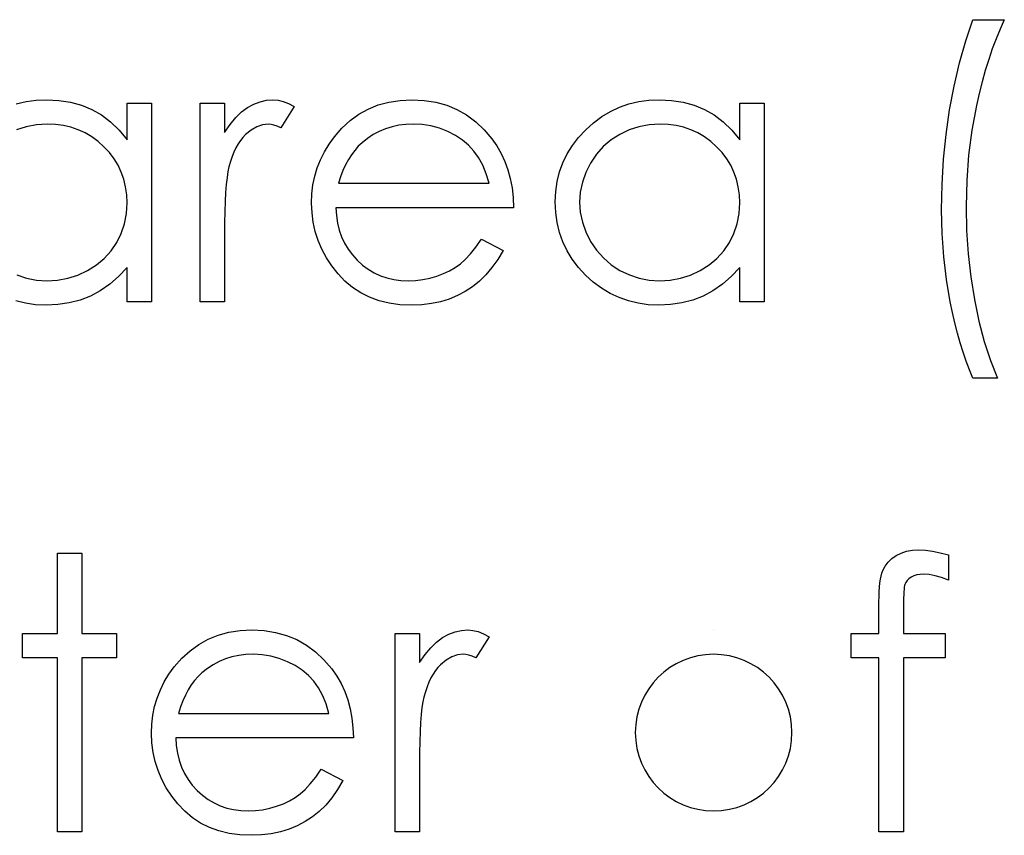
# Model space of a CAD drawing. Header units: inches. Extents: x 7.3 to 43.3, y -43.5 to -20.4.
# Tile 66 of 136: x 35.847 to 36.347, y -40.506 to -40.092. Entities that reach past the tile are written whole.
import ezdxf

# ---------------------------------------------------------------- set-up
doc = ezdxf.new("R2010")
doc.units = ezdxf.units.IN
doc.header["$LTSCALE"] = 0.5
doc.header["$MEASUREMENT"] = 0

msp = doc.modelspace()

# ---------------------------------------------------------------- linework, layer by layer
at = {"color": 7, "linetype": 'Continuous'}
for p, q in [((36.32739436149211, -40.10298225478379), (36.33103798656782, -40.09221699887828)), ((36.33103727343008, -40.09221699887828), (36.34693744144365, -40.09221699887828)), ((36.34693744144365, -40.09221699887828), (36.34478439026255, -40.09696475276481)), ((36.34693744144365, -40.09221699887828), (36.34693744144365, -40.09221699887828)), ((36.34478439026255, -40.09696475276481), (36.34274175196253, -40.10193333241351)), ((36.32419238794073, -40.11418916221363), (36.32739436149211, -40.10298225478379)), ((36.34274175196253, -40.10193333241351), (36.3408095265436, -40.10706753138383)), ((36.3408095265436, -40.10706753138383), (36.33901531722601, -40.11239495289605)), ((36.32145966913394, -40.12586532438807), (36.32419238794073, -40.11418916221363)), ((36.33901531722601, -40.11239495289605), (36.33727631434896, -40.11794320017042)), ((36.33727631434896, -40.11794320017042), (36.33567532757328, -40.1236846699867)), ((36.33567532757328, -40.1236846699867), (36.33418475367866, -40.12959175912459)), ((36.31919620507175, -40.13798313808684), (36.32145966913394, -40.12586532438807)), ((36.33418475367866, -40.12959175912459), (36.33280459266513, -40.13571967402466)), ((35.84552494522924, -40.13497438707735), (35.85049352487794, -40.13378744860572)), ((35.85049352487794, -40.13378744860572), (35.85565532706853, -40.13309736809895)), ((35.85565532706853, -40.13309736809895), (35.86101035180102, -40.13284893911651)), ((35.86101035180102, -40.13284893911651), (35.86101035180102, -40.13284893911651)), ((35.86101035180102, -40.13284893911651), (35.86716586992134, -40.13315257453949)), ((35.86716586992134, -40.13315257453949), (35.8730177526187, -40.13406348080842)), ((35.8730177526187, -40.13406348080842), (35.87856599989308, -40.13560926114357)), ((35.90175270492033, -40.15324771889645), (35.90175270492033, -40.13461554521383)), ((35.90175270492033, -40.13461554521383), (35.90175270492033, -40.13461554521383)), ((35.90175270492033, -40.13461554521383), (35.91411894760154, -40.13461554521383)), ((35.91411803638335, -40.13461554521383), (35.91411894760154, -40.23531209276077)), ((35.9388504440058, -40.13461554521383), (35.95121767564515, -40.13461554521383)), ((35.93885143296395, -40.23531209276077), (35.93885143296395, -40.13461554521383)), ((35.95121767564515, -40.13461554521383), (35.95121767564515, -40.13461554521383)), ((35.95121767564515, -40.13461554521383), (35.95121767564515, -40.14943847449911)), ((35.96604060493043, -40.13505719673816), (35.96924257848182, -40.13381505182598)), ((35.96924257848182, -40.13381505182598), (35.97247215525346, -40.13309736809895)), ((35.97247215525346, -40.13309736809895), (35.97578454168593, -40.13284893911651)), ((35.97578454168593, -40.13284893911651), (35.97578454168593, -40.13284893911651)), ((35.97578454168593, -40.13284893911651), (35.97835164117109, -40.13306976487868)), ((35.97835164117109, -40.13306976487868), (35.98100155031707, -40.13370463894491)), ((35.98100155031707, -40.13370463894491), (35.98373426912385, -40.13478116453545)), ((35.98373426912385, -40.13478116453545), (35.98654979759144, -40.13629934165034)), ((36.02925197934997, -40.13549884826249), (36.03463460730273, -40.13400827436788)), ((36.03463460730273, -40.13400827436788), (36.04032087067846, -40.13315257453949)), ((36.04032087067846, -40.13315257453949), (36.04633837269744, -40.13284893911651)), ((36.04633837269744, -40.13284893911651), (36.04633837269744, -40.13284893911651)), ((36.04633837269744, -40.13284893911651), (36.05252149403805, -40.13315257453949)), ((36.05252149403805, -40.13315257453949), (36.05840097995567, -40.1340910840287)), ((36.05840097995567, -40.1340910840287), (36.06394922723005, -40.13563686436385)), ((36.15644761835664, -40.13497438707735), (36.16141619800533, -40.13378744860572)), ((36.16141619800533, -40.13378744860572), (36.16657800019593, -40.13309736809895)), ((36.16657800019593, -40.13309736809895), (36.17193302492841, -40.13284893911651)), ((36.17193302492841, -40.13284893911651), (36.17193302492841, -40.13284893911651)), ((36.17193302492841, -40.13284893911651), (36.17808854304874, -40.13315257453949)), ((36.17808854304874, -40.13315257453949), (36.18394042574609, -40.13406348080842)), ((36.18394042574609, -40.13406348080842), (36.18948867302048, -40.13560926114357)), ((36.21267537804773, -40.15324771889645), (36.21267537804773, -40.13461554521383)), ((36.21267537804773, -40.13461554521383), (36.21267537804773, -40.13461554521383)), ((36.21267537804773, -40.13461554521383), (36.22504162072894, -40.13461554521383)), ((36.22504073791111, -40.13461554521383), (36.22504162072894, -40.23531209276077)), ((35.87856599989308, -40.13560926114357), (35.88381061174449, -40.13773470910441)), ((35.88381061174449, -40.13773470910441), (35.88875158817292, -40.14052263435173)), ((35.95693154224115, -40.14187519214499), (35.9598850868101, -40.13903206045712)), ((35.9598850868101, -40.13903206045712), (35.96292144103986, -40.13676859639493)), ((35.96292144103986, -40.13676859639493), (35.96604060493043, -40.13505719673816)), ((35.98654979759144, -40.13629934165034), (35.9797594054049, -40.1470093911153)), ((35.98654979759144, -40.13629934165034), (35.98654979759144, -40.13629934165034)), ((36.01939762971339, -40.14019139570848), (36.0241729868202, -40.13754148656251)), ((36.0241729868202, -40.13754148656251), (36.02925197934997, -40.13549884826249)), ((36.06394922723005, -40.13563686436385), (36.06916623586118, -40.13778991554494)), ((36.06916623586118, -40.13778991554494), (36.07407960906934, -40.14057784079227)), ((36.14272881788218, -40.14140593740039), (36.14709012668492, -40.13878363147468)), ((36.14709012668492, -40.13878363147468), (36.15167226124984, -40.13665818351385)), ((36.15167226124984, -40.13665818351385), (36.15644761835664, -40.13497438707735)), ((36.18948867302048, -40.13560926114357), (36.19473328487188, -40.13773470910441)), ((36.19473328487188, -40.13773470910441), (36.19967426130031, -40.14052263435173)), ((36.31742959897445, -40.15043219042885), (36.31919620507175, -40.13798313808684)), ((36.33280459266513, -40.13571967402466), (36.33048592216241, -40.14825153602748)), ((35.88875158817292, -40.14052263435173), (35.89341653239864, -40.14405584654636)), ((35.89341653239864, -40.14405584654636), (35.89772263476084, -40.14827913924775)), ((35.95403320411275, -40.14535319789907), (35.95693154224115, -40.14187519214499)), ((36.01081302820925, -40.14723021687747), (36.01495351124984, -40.14339336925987)), ((36.01495351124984, -40.14339336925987), (36.01939762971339, -40.14019139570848)), ((36.07407960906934, -40.14057784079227), (36.07866174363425, -40.14400064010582)), ((36.07866174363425, -40.14400064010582), (36.08294024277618, -40.14803071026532)), ((36.13455826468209, -40.14805831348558), (36.13853312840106, -40.14449749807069)), ((36.13853312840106, -40.14449749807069), (36.14272881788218, -40.14140593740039)), ((36.19967426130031, -40.14052263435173), (36.20433920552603, -40.14405584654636)), ((36.20433920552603, -40.14405584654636), (36.20864530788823, -40.14827913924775)), ((35.85057633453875, -40.14651253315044), (35.84560775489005, -40.1481411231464)), ((35.85576573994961, -40.14554642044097), (35.85057633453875, -40.14651253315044)), ((35.86117550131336, -40.14521518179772), (35.85576573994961, -40.14554642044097)), ((35.86537166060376, -40.14538080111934), (35.86117597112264, -40.14521518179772)), ((35.86940173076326, -40.14593286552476), (35.86537166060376, -40.14538080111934)), ((35.87326618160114, -40.14681616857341), (35.86940173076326, -40.14593286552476)), ((35.87696501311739, -40.14808591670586), (35.87326618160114, -40.14681616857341)), ((35.88047062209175, -40.14968690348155), (35.87696501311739, -40.14808591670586)), ((35.88383821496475, -40.15164673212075), (35.88047062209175, -40.14968690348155)), ((35.89772263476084, -40.14827913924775), (35.90175270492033, -40.15324771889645)), ((35.95121767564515, -40.14943847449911), (35.95403320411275, -40.14535319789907)), ((35.95121767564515, -40.14943847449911), (35.95121767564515, -40.14943847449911)), ((35.96471565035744, -40.14819632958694), (35.96190012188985, -40.15051500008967)), ((35.96755878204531, -40.1465401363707), (35.96471565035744, -40.14819632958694)), ((35.97048472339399, -40.14554642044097), (35.96755878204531, -40.1465401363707)), ((35.97343826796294, -40.14521518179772), (35.97048472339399, -40.14554642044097)), ((35.97479082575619, -40.1453255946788), (35.97343826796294, -40.14521518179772)), ((35.97343826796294, -40.14521518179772), (35.97343826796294, -40.14521518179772)), ((35.97630900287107, -40.14565683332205), (35.97479082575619, -40.1453255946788)), ((35.9779651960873, -40.14623650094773), (35.97630900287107, -40.14565683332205)), ((35.9797594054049, -40.1470093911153), (35.9779651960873, -40.14623650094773)), ((35.9797594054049, -40.1470093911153), (35.9797594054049, -40.1470093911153)), ((36.00697618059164, -40.15161912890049), (36.01081302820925, -40.14723021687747)), ((36.02974883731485, -40.14891401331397), (36.02671248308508, -40.15051500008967)), ((36.03295081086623, -40.14756145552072), (36.02974883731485, -40.14891401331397)), ((36.03623559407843, -40.1465401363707), (36.03295081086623, -40.14756145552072)), ((36.03968599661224, -40.1457948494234), (36.03623559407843, -40.1465401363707)), ((36.04327441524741, -40.14535319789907), (36.03968599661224, -40.1457948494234)), ((36.04697324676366, -40.14521518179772), (36.04327441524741, -40.14535319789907)), ((36.05150017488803, -40.14543600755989), (36.04697324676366, -40.14521518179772)), ((36.04697324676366, -40.14521518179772), (36.04697324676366, -40.14521518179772)), ((36.05591669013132, -40.14615369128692), (36.05150017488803, -40.14543600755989)), ((36.06025039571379, -40.14731302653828), (36.05591669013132, -40.14615369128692)), ((36.06444608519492, -40.14896921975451), (36.06025039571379, -40.14731302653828)), ((36.06839334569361, -40.15098425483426), (36.06444608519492, -40.14896921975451)), ((36.08294024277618, -40.14803071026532), (36.08688750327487, -40.15266805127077)), ((36.13091463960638, -40.15195036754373), (36.13455826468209, -40.14805831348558)), ((36.15653042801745, -40.1481411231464), (36.15175507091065, -40.15040458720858)), ((36.16149900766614, -40.14651253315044), (36.15653042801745, -40.1481411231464)), ((36.16668841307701, -40.14554642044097), (36.16149900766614, -40.14651253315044)), ((36.17209820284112, -40.14521518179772), (36.16668841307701, -40.14554642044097)), ((36.17629433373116, -40.14538080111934), (36.17209864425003, -40.14521518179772)), ((36.18032440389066, -40.14593286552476), (36.17629433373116, -40.14538080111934)), ((36.18418885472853, -40.14681616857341), (36.18032440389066, -40.14593286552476)), ((36.18788768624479, -40.14808591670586), (36.18418885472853, -40.14681616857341)), ((36.19139329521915, -40.14968690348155), (36.18788768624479, -40.14808591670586)), ((36.19476088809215, -40.15164673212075), (36.19139329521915, -40.14968690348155)), ((36.20864530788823, -40.14827913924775), (36.21267537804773, -40.15324771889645)), ((36.33048592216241, -40.14825153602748), (36.32882972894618, -40.16094901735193)), ((35.88701258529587, -40.15399300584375), (35.88383821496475, -40.15164673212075)), ((35.89002133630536, -40.15667051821), (35.88701258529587, -40.15399300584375)), ((35.90175270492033, -40.15324771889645), (35.90175270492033, -40.15324771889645)), ((35.95927781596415, -40.15352375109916), (35.95811848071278, -40.15529035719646)), ((35.96054756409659, -40.15192276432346), (35.95927781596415, -40.15352375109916)), ((35.96190012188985, -40.15051500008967), (35.96054756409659, -40.15192276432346)), ((36.00427106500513, -40.15537316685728), (36.00697618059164, -40.15161912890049)), ((36.00697618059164, -40.15161912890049), (36.00697618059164, -40.15161912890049)), ((36.02102621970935, -40.15465548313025), (36.01909399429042, -40.1564772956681)), ((36.02381414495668, -40.1524472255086), (36.02102621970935, -40.15465548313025)), ((36.02102621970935, -40.15465548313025), (36.02102621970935, -40.15465548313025)), ((36.02671248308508, -40.15051500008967), (36.02381414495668, -40.1524472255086)), ((36.07192655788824, -40.15330292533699), (36.06839334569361, -40.15098425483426)), ((36.07507332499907, -40.15592523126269), (36.07192655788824, -40.15330292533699)), ((36.08688750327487, -40.15266805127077), (36.08688750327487, -40.15266805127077)), ((36.08688750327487, -40.15266805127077), (36.08942699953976, -40.15628407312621)), ((36.12776787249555, -40.15606324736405), (36.13091463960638, -40.15195036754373)), ((36.14733855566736, -40.15324771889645), (36.14339129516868, -40.15664291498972)), ((36.15175507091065, -40.15040458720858), (36.14733855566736, -40.15324771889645)), ((36.19793525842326, -40.15399300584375), (36.19476088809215, -40.15164673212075)), ((36.20094400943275, -40.15667051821), (36.19793525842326, -40.15399300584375)), ((36.21267537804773, -40.15324771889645), (36.21267537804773, -40.15324771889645)), ((36.31615985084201, -40.16301925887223), (36.31742959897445, -40.15043219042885)), ((35.89278165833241, -40.15962406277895), (35.89002133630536, -40.15667051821)), ((35.89515553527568, -40.16274322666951), (35.89278165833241, -40.15962406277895)), ((35.95599303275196, -40.15940323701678), (35.95505452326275, -40.16172190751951)), ((35.95701435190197, -40.15725018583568), (35.95599303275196, -40.15940323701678)), ((35.95811848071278, -40.15529035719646), (35.95701435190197, -40.15725018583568)), ((35.99990975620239, -40.16326768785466), (36.00189718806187, -40.15926522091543)), ((36.00189718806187, -40.15926522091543), (36.00427106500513, -40.15537316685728)), ((36.01729978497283, -40.15851993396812), (36.01561598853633, -40.16075579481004)), ((36.01909399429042, -40.1564772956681), (36.01729978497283, -40.15851993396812)), ((36.07777844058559, -40.15885117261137), (36.07507332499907, -40.15592523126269)), ((36.08015231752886, -40.16216355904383), (36.07777844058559, -40.15885117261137)), ((36.08942699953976, -40.15628407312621), (36.09160765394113, -40.16009331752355)), ((36.12511796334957, -40.16034174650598), (36.12776787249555, -40.15606324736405)), ((36.14339129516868, -40.15664291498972), (36.13991328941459, -40.16053496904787)), ((36.20370433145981, -40.15962406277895), (36.20094400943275, -40.15667051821)), ((36.20607820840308, -40.16274322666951), (36.20370433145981, -40.15962406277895)), ((35.89717057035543, -40.16605561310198), (35.89515553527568, -40.16274322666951)), ((35.95419882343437, -40.16423380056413), (35.95342593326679, -40.16691131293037)), ((35.95505452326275, -40.16172190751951), (35.95419882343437, -40.16423380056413)), ((35.99828116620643, -40.16740817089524), (35.99990975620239, -40.16326768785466)), ((36.01407020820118, -40.16321248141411), (36.01263484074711, -40.16591759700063)), ((36.01561598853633, -40.16075579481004), (36.01407020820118, -40.16321248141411)), ((36.08222255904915, -40.16600040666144), (36.08015231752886, -40.16216355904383)), ((36.09160765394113, -40.16009331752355), (36.09348467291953, -40.16415099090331)), ((36.09348467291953, -40.16415099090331), (36.09500285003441, -40.16840188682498)), ((36.12122590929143, -40.1695060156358), (36.1229373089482, -40.16481346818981)), ((36.1229373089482, -40.16481346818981), (36.12511796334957, -40.16034174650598)), ((36.13991328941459, -40.16053496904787), (36.1369045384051, -40.16497908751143)), ((36.20809324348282, -40.16605561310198), (36.20607820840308, -40.16274322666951)), ((36.31538696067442, -40.17582715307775), (36.31615985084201, -40.16301925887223)), ((36.32882972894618, -40.16094901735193), (36.32783601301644, -40.17389492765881)), ((35.89882676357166, -40.16953361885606), (35.89717057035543, -40.16605561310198)), ((35.90009651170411, -40.17317724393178), (35.89882676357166, -40.16953361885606)), ((35.95290147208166, -40.1693127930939), (35.95245982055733, -40.17226633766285)), ((35.95342593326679, -40.16691131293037), (35.95290147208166, -40.1693127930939)), ((35.95342593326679, -40.16691131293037), (35.95342593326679, -40.16691131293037)), ((35.99701141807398, -40.17168667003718), (35.99828116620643, -40.16740817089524)), ((36.01130988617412, -40.16881593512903), (36.01012294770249, -40.17190749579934)), ((36.01263484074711, -40.16591759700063), (36.01130988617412, -40.16881593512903)), ((36.08401676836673, -40.17036171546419), (36.08222255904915, -40.16600040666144)), ((36.09500285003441, -40.16840188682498), (36.09621739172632, -40.17287360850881)), ((36.12001136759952, -40.17436418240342), (36.12122590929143, -40.1695060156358)), ((36.13450305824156, -40.16972684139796), (36.13279165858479, -40.17464021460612)), ((36.1369045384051, -40.16497908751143), (36.13450305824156, -40.16972684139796)), ((36.20974943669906, -40.16953361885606), (36.20809324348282, -40.16605561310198)), ((36.21101918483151, -40.17317724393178), (36.20974943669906, -40.16953361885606)), ((35.90100741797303, -40.17701409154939), (35.90009651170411, -40.17317724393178)), ((35.95245982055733, -40.17226633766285), (35.95207337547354, -40.17577194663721)), ((35.99610051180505, -40.17607558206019), (35.99701141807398, -40.17168667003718)), ((36.01012294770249, -40.17190749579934), (36.00904642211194, -40.17524748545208)), ((36.08547904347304, -40.17524748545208), (36.08401676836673, -40.17036171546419)), ((36.09621739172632, -40.17287360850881), (36.09710069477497, -40.17756615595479)), ((36.11929368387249, -40.1794431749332), (36.12001136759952, -40.17436418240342)), ((36.13279165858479, -40.17464021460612), (36.13174273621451, -40.17966400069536)), ((36.21193009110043, -40.17701409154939), (36.21101918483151, -40.17317724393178)), ((36.32783601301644, -40.17389492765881), (36.32750477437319, -40.18700645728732)), ((35.90155948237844, -40.18101655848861), (35.90100741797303, -40.17701409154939)), ((35.95176974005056, -40.17982962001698), (35.95152131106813, -40.18441175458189)), ((35.95207337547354, -40.17577194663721), (35.95176974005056, -40.17982962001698)), ((35.99557605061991, -40.18060251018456), (35.99610051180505, -40.17607558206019)), ((36.00904642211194, -40.17524748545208), (36.00904642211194, -40.17524748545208)), ((36.00904642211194, -40.17524748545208), (36.08547973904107, -40.17524748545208)), ((36.09710069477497, -40.17756615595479), (36.09762515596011, -40.18247952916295)), ((36.11904525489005, -40.18468778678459), (36.11929368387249, -40.1794431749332)), ((36.13174273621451, -40.17966400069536), (36.13141149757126, -40.18482580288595)), ((36.21248215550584, -40.18101655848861), (36.21193009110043, -40.17701409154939)), ((36.31513853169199, -40.18877306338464), (36.31538696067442, -40.17582715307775)), ((35.90175270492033, -40.18518464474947), (35.90155948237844, -40.18101655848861)), ((35.95152131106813, -40.18441175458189), (35.95135569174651, -40.18954595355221)), ((35.99538282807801, -40.18523985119), (35.99557605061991, -40.18060251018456)), ((36.09762515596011, -40.18247952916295), (36.09784598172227, -40.18761372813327)), ((36.11929368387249, -40.19004281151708), (36.11904525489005, -40.18468778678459)), ((36.11904525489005, -40.18468778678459), (36.11904525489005, -40.18468778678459)), ((36.13141149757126, -40.18482580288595), (36.13141149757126, -40.18482580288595)), ((36.13141149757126, -40.18482580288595), (36.13177033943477, -40.18996000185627)), ((36.21267537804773, -40.18518464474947), (36.21248215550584, -40.18101655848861)), ((35.90142146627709, -40.19065008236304), (35.90175270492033, -40.18518464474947)), ((35.90175270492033, -40.18518464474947), (35.90175270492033, -40.18518464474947)), ((35.95135569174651, -40.18954595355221), (35.95124527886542, -40.19523221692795)), ((35.99560365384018, -40.19018082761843), (35.99538282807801, -40.18523985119)), ((35.99538282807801, -40.18523985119), (35.99538282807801, -40.18523985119)), ((36.09784598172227, -40.18761372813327), (36.00774907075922, -40.18761372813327)), ((36.00774907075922, -40.18761372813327), (36.00774907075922, -40.18761372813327)), ((36.00774907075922, -40.18761372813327), (36.00799749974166, -40.19158859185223)), ((36.09784598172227, -40.18761372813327), (36.09784598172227, -40.18761372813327)), ((36.21234413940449, -40.19065008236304), (36.21267537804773, -40.18518464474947)), ((36.21267537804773, -40.18518464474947), (36.21267537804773, -40.18518464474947)), ((36.3154145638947, -40.20075286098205), (36.31513853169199, -40.18877306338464)), ((36.31513853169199, -40.18877306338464), (36.31513853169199, -40.18877306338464)), ((36.32750477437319, -40.18700645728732), (36.32750477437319, -40.18700645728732)), ((36.32750477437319, -40.18700645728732), (36.3277808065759, -40.19912427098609)), ((35.90045535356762, -40.19581188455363), (35.90142146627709, -40.19065008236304)), ((35.99621092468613, -40.19501139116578), (35.99560365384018, -40.19018082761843)), ((36.00799749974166, -40.19158859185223), (36.00854956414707, -40.19539783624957)), ((36.12001136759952, -40.19520461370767), (36.11929368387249, -40.19004281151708)), ((36.13177033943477, -40.18996000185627), (36.13279165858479, -40.19498378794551)), ((36.21137802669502, -40.19581188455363), (36.21234413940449, -40.19065008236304)), ((35.89879916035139, -40.20072525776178), (35.90045535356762, -40.19581188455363)), ((35.95124527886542, -40.19523221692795), (35.95121767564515, -40.20147054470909)), ((35.99725984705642, -40.1996763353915), (35.99621092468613, -40.19501139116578)), ((35.99875042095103, -40.20423086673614), (35.99725984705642, -40.1996763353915)), ((36.00854956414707, -40.19539783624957), (36.00943286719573, -40.199013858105)), ((36.00943286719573, -40.199013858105), (36.01064740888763, -40.20243665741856)), ((36.12119830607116, -40.2001455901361), (36.12001136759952, -40.19520461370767)), ((36.13279165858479, -40.19498378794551), (36.13453066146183, -40.19989716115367)), ((36.20972183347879, -40.20072525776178), (36.21137802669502, -40.19581188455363)), ((36.3277808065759, -40.19912427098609), (36.32855369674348, -40.21104886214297)), ((35.89650809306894, -40.20533499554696), (35.89879916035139, -40.20072525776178)), ((35.95121767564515, -40.20147054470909), (35.95121767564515, -40.20147054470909)), ((35.95121767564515, -40.20147054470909), (35.95121767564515, -40.23531209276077)), ((36.00062743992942, -40.2086749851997), (35.99875042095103, -40.20423086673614)), ((36.01064740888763, -40.20243665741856), (36.01213798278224, -40.20566623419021)), ((36.07874455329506, -40.20757085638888), (36.08156008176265, -40.20351318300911)), ((36.08155898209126, -40.20351318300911), (36.09254616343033, -40.20928225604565)), ((36.12288210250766, -40.20489334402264), (36.12119830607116, -40.2001455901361)), ((36.13453066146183, -40.19989716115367), (36.13695974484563, -40.20470012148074)), ((36.13695974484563, -40.20470012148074), (36.1399960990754, -40.20917184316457)), ((36.20743076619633, -40.20533499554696), (36.20972183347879, -40.20072525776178)), ((36.31621505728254, -40.21251183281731), (36.3154145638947, -40.20075286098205)), ((35.89018695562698, -40.21333992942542), (35.89360975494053, -40.20955828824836)), ((35.89360975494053, -40.20955828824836), (35.89650809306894, -40.20533499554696)), ((36.00291850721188, -40.21298108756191), (36.00062743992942, -40.2086749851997)), ((36.01213798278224, -40.20566623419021), (36.0139597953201, -40.20873019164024)), ((36.0139597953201, -40.20873019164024), (36.01611284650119, -40.21160092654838)), ((36.07601183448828, -40.21099365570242), (36.07874455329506, -40.20757085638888)), ((36.09254616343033, -40.20928225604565), (36.08984104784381, -40.21389199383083)), ((36.09254616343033, -40.20928225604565), (36.09254616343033, -40.20928225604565)), ((36.12506275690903, -40.20944787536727), (36.12288210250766, -40.20489334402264)), ((36.12768506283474, -40.21378158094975), (36.12506275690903, -40.20944787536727)), ((36.1399960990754, -40.20917184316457), (36.14347410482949, -40.21311910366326)), ((36.20110962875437, -40.21333992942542), (36.20453242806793, -40.20955828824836)), ((36.20453242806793, -40.20955828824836), (36.20743076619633, -40.20533499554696)), ((35.88615688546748, -40.21665231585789), (35.89018695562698, -40.21333992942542)), ((36.00565122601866, -40.21714917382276), (36.00291850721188, -40.21298108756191)), ((36.01611284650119, -40.21160092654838), (36.01856953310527, -40.21430604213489)), ((36.01856953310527, -40.21430604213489), (36.02127464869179, -40.2167351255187)), ((36.07087763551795, -40.21610025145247), (36.07338952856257, -40.21386439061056)), ((36.07338952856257, -40.21386439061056), (36.07601183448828, -40.21099365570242)), ((36.08984104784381, -40.21389199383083), (36.08694270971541, -40.21803247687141)), ((36.1308042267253, -40.21789446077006), (36.12768506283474, -40.21378158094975)), ((36.14347410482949, -40.21311910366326), (36.14744896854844, -40.2165419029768)), ((36.19707955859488, -40.21665231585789), (36.20110962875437, -40.21333992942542)), ((36.3175676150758, -40.22404997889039), (36.31621505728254, -40.21251183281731)), ((36.32855369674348, -40.21104886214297), (36.32987865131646, -40.22272502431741)), ((35.87668898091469, -40.22178651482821), (35.88160235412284, -40.21949544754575)), ((35.88160235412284, -40.21949544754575), (35.88615688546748, -40.21665231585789)), ((35.90175270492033, -40.21789446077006), (35.8974742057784, -40.22253180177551)), ((35.90175270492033, -40.23531209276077), (35.90175270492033, -40.21789446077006)), ((35.90175270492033, -40.21789446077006), (35.90175270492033, -40.21789446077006)), ((36.00879799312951, -40.22117924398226), (36.00565122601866, -40.21714917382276)), ((36.02127464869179, -40.2167351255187), (36.02411778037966, -40.21886057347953)), ((36.02411778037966, -40.21886057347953), (36.02712653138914, -40.22065478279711)), ((36.06232063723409, -40.22109643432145), (36.06543980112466, -40.21960586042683)), ((36.06543980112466, -40.21960586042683), (36.06828293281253, -40.2179496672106)), ((36.06828293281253, -40.2179496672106), (36.07087763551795, -40.21610025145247)), ((36.08694270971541, -40.21803247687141), (36.08385114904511, -40.22173130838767)), ((36.13442024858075, -40.22181411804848), (36.1308042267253, -40.21789446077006)), ((36.14744896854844, -40.2165419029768), (36.15189308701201, -40.21944024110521)), ((36.15189308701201, -40.21944024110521), (36.1566684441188, -40.22175891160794)), ((36.18761165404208, -40.22178651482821), (36.19252502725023, -40.21949544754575)), ((36.19252502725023, -40.21949544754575), (36.19707955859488, -40.21665231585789)), ((36.21267537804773, -40.21789446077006), (36.20839687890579, -40.22253180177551)), ((36.21267537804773, -40.23531209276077), (36.21267537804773, -40.21789446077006)), ((36.21267537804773, -40.21789446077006), (36.21267537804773, -40.21789446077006)), ((35.84574577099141, -40.22175891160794), (35.85068674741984, -40.2233875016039)), ((35.85068674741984, -40.2233875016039), (35.85579334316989, -40.22438121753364)), ((35.85579334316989, -40.22438121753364), (35.86106555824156, -40.22471245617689)), ((35.86106555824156, -40.22471245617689), (35.86642058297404, -40.22438121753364)), ((35.86106555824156, -40.22471245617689), (35.86106555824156, -40.22471245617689)), ((35.86642058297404, -40.22438121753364), (35.87163759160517, -40.22341510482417)), ((35.87163759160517, -40.22341510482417), (35.87668898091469, -40.22178651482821)), ((35.8974742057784, -40.22253180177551), (35.89297488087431, -40.22650666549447)), ((36.01230360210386, -40.22490567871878), (36.00879799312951, -40.22117924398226)), ((36.02712653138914, -40.22065478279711), (36.03030090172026, -40.22211775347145)), ((36.03030090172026, -40.22211775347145), (36.03361328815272, -40.22324948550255)), ((36.03361328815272, -40.22324948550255), (36.03709129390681, -40.22404997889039)), ((36.03709129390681, -40.22404997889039), (36.04070731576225, -40.22454683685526)), ((36.04070731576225, -40.22454683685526), (36.04448895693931, -40.22471245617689)), ((36.04448895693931, -40.22471245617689), (36.04818778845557, -40.22457444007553)), ((36.04448895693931, -40.22471245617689), (36.04448895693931, -40.22471245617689)), ((36.04818778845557, -40.22457444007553), (36.05180381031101, -40.2241327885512)), ((36.05180381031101, -40.2241327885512), (36.05539222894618, -40.2233875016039)), ((36.05539222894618, -40.2233875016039), (36.05892544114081, -40.22236618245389)), ((36.05892544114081, -40.22236618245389), (36.06232063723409, -40.22109643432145)), ((36.08385114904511, -40.22173130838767), (36.08053876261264, -40.22493328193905)), ((36.13836750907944, -40.22540253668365), (36.13442024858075, -40.22181411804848)), ((36.1566684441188, -40.22175891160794), (36.16160942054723, -40.2233875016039)), ((36.16160942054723, -40.2233875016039), (36.16671601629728, -40.22438121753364)), ((36.16671601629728, -40.22438121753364), (36.17198823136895, -40.22471245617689)), ((36.17198823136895, -40.22471245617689), (36.17734325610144, -40.22438121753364)), ((36.17198823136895, -40.22471245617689), (36.17198823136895, -40.22471245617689)), ((36.17734325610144, -40.22438121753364), (36.18256026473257, -40.22341510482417)), ((36.18256026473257, -40.22341510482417), (36.18761165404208, -40.22178651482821)), ((36.20839687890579, -40.22253180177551), (36.20389755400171, -40.22650666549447)), ((36.3194446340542, -40.23533969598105), (36.3175676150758, -40.22404997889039)), ((36.32987865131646, -40.22272502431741), (36.33172806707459, -40.23420796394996)), ((35.88817192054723, -40.22981905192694), (35.88314813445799, -40.23246896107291)), ((35.89297488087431, -40.22650666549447), (35.88817192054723, -40.22981905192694)), ((36.01616805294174, -40.22813525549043), (36.01230360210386, -40.22490567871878)), ((36.02033613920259, -40.23086797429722), (36.01616805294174, -40.22813525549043)), ((36.07703315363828, -40.22772120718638), (36.07333432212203, -40.23015029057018)), ((36.08053876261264, -40.22493328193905), (36.07703315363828, -40.22772120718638)), ((36.14250799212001, -40.22849409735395), (36.13836750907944, -40.22540253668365)), ((36.14686930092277, -40.23111640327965), (36.14250799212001, -40.22849409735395)), ((36.19909459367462, -40.22981905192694), (36.19407080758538, -40.23246896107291)), ((36.20389755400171, -40.22650666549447), (36.19909459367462, -40.22981905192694)), ((35.87787591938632, -40.23448399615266), (35.87238287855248, -40.23591936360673)), ((35.88314813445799, -40.23246896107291), (35.87787591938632, -40.23448399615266)), ((36.02480786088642, -40.23310383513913), (36.02033613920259, -40.23086797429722)), ((36.02963842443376, -40.23484283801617), (36.02480786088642, -40.23310383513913)), ((36.06524657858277, -40.23398713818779), (36.06085766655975, -40.23533969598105)), ((36.06938706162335, -40.23224813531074), (36.06524657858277, -40.23398713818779)), ((36.07333432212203, -40.23015029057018), (36.06938706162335, -40.23224813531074)), ((36.15139622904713, -40.23326945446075), (36.14686930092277, -40.23111640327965)), ((36.15614398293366, -40.23492564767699), (36.15139622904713, -40.23326945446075)), ((36.18879859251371, -40.23448399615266), (36.18330555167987, -40.23591936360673)), ((36.19407080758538, -40.23246896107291), (36.18879859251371, -40.23448399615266)), ((36.33172806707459, -40.23420796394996), (36.33404673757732, -40.2452216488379)), ((35.85016228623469, -40.23611258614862), (35.84522130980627, -40.23492564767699)), ((35.85529648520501, -40.23683026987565), (35.85016228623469, -40.23611258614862)), ((35.86062390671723, -40.23707869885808), (35.85529648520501, -40.23683026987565)), ((35.86661380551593, -40.23680266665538), (35.86062390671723, -40.23707869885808)), ((35.86062390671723, -40.23707869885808), (35.86062390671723, -40.23707869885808)), ((35.87238287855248, -40.23591936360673), (35.86661380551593, -40.23680266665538)), ((35.91411894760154, -40.23531209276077), (35.90175270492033, -40.23531209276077)), ((35.90175270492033, -40.23531209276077), (35.90175270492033, -40.23531209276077)), ((35.91411894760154, -40.23531209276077), (35.91411894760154, -40.23531209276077)), ((35.95121767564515, -40.23531209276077), (35.93885143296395, -40.23531209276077)), ((35.93885143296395, -40.23531209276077), (35.93885143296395, -40.23531209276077)), ((35.95121767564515, -40.23531209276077), (35.95121767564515, -40.23531209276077)), ((36.03477262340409, -40.23608498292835), (36.02963842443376, -40.23484283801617)), ((36.04023806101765, -40.23683026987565), (36.03477262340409, -40.23608498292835)), ((36.04603473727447, -40.23707869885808), (36.04023806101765, -40.23683026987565)), ((36.0512517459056, -40.2368854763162), (36.04603473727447, -40.23707869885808)), ((36.04603473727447, -40.23707869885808), (36.04603473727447, -40.23707869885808)), ((36.05619272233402, -40.23630580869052), (36.0512517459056, -40.2368854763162)), ((36.06085766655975, -40.23533969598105), (36.05619272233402, -40.23630580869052)), ((36.16108495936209, -40.23611258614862), (36.15614398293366, -40.23492564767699)), ((36.16621915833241, -40.23683026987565), (36.16108495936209, -40.23611258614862)), ((36.17154657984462, -40.23707869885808), (36.16621915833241, -40.23683026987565)), ((36.17753647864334, -40.23680266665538), (36.17154657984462, -40.23707869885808)), ((36.17154657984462, -40.23707869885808), (36.17154657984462, -40.23707869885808)), ((36.18330555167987, -40.23591936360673), (36.17753647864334, -40.23680266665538)), ((36.22504162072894, -40.23531209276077), (36.21267537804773, -40.23531209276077)), ((36.21267537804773, -40.23531209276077), (36.21267537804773, -40.23531209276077)), ((36.22504162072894, -40.23531209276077), (36.22504162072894, -40.23531209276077)), ((36.32057636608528, -40.24083273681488), (36.3194446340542, -40.23533969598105)), ((36.32179090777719, -40.24613255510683), (36.32057636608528, -40.24083273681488)), ((36.32311586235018, -40.25126675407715), (36.32179090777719, -40.24613255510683)), ((36.33404673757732, -40.2452216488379), (36.3367794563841, -40.25554525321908)), ((36.32452362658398, -40.25620773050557), (36.32311586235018, -40.25126675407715)), ((36.32601420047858, -40.26098308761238), (36.32452362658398, -40.25620773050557)), ((36.3367794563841, -40.25554525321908), (36.33989862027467, -40.26520638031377)), ((36.32758758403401, -40.26556522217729), (36.32601420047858, -40.26098308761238)), ((36.32927138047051, -40.2699541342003), (36.32758758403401, -40.26556522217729)), ((36.33989862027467, -40.26520638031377), (36.34340422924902, -40.2741774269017)), ((36.33103798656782, -40.2741774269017), (36.32927138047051, -40.2699541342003)), ((36.34340422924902, -40.2741774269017), (36.33103798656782, -40.2741774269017)), ((36.33103798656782, -40.2741774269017), (36.33103798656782, -40.2741774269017)), ((36.34340422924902, -40.2741774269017), (36.34340422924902, -40.2741774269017)), ((35.86642024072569, -40.36301247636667), (35.87878682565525, -40.36301247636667)), ((35.86642058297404, -40.40364441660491), (35.86642058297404, -40.36301247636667)), ((35.87878682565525, -40.36301247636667), (35.87878682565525, -40.36301247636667)), ((35.87878682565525, -40.36301247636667), (35.87878682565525, -40.40364441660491)), ((36.28985398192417, -40.36568998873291), (36.29206223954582, -40.36414420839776)), ((36.29206223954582, -40.36414420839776), (36.29457413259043, -40.36287446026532)), ((36.29457413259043, -40.36287446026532), (36.29733445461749, -40.36196355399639)), ((36.29733445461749, -40.36196355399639), (36.30034320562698, -40.36143909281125)), ((36.30034320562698, -40.36143909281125), (36.3036003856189, -40.36124587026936)), ((36.3036003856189, -40.36124587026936), (36.3036003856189, -40.36124587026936)), ((36.3036003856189, -40.36124587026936), (36.30691277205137, -40.36141148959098)), ((36.30691277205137, -40.36141148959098), (36.3105287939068, -40.36188074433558)), ((36.3105287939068, -40.36188074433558), (36.31444845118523, -40.3627088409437)), ((36.31444845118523, -40.3627088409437), (36.31867174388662, -40.36384057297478)), ((36.31867165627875, -40.36384057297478), (36.31867174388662, -40.37670367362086)), ((36.2853270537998, -40.37176269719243), (36.28648638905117, -40.36949923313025)), ((36.28648638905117, -40.36949923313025), (36.28800456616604, -40.3674841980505)), ((36.28800456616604, -40.3674841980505), (36.28985398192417, -40.36568998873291)), ((36.2841125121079, -40.37620681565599), (36.28447135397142, -40.37452301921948)), ((36.28447135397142, -40.37452301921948), (36.28485779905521, -40.37303244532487)), ((36.28485779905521, -40.37303244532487), (36.2853270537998, -40.37176269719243)), ((36.30106088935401, -40.37449541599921), (36.29968072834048, -40.37518549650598)), ((36.30257906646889, -40.37399855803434), (36.30106088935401, -40.37449541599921)), ((36.30429046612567, -40.37372252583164), (36.30257906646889, -40.37399855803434)), ((36.30613988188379, -40.37361211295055), (36.30429046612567, -40.37372252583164)), ((36.30887260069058, -40.37380533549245), (36.30613988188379, -40.37361211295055)), ((36.30613988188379, -40.37361211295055), (36.30613988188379, -40.37361211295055)), ((36.31188135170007, -40.37438500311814), (36.30887260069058, -40.37380533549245)), ((36.31513853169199, -40.3753511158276), (36.31188135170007, -40.37438500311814)), ((36.28361565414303, -40.38015407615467), (36.2838364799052, -40.37805623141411)), ((36.2838364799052, -40.37805623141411), (36.2841125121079, -40.37620681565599)), ((36.2962855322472, -40.37940878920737), (36.29617511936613, -40.38023688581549)), ((36.29645115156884, -40.37880151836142), (36.2962855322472, -40.37940878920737)), ((36.29689280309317, -40.37780780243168), (36.29645115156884, -40.37880151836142)), ((36.29758288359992, -40.37686929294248), (36.29689280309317, -40.37780780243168)), ((36.29852139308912, -40.3760135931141), (36.29758288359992, -40.37686929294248)), ((36.29968072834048, -40.37518549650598), (36.29852139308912, -40.3760135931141)), ((36.31867174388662, -40.37670367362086), (36.31513853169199, -40.3753511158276)), ((36.31867174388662, -40.37670367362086), (36.31867174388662, -40.37670367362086)), ((36.2833672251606, -40.38487422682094), (36.28347763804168, -40.38241754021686)), ((36.28347763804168, -40.38241754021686), (36.28361565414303, -40.38015407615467)), ((36.29587148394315, -40.38401852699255), (36.29584388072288, -40.38567472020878)), ((36.29595429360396, -40.38252795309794), (36.29587148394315, -40.38401852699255)), ((36.29603710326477, -40.38128580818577), (36.29595429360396, -40.38252795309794)), ((36.29617511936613, -40.38023688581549), (36.29603710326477, -40.38128580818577)), ((36.28333962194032, -40.38755173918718), (36.2833672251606, -40.38487422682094)), ((36.28333962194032, -40.40364441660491), (36.28333962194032, -40.38755173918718)), ((36.28333962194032, -40.38755173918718), (36.28333962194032, -40.38755173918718)), ((36.29584388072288, -40.38567472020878), (36.29578867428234, -40.38757934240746)), ((36.29578867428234, -40.38757934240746), (36.29578867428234, -40.38967718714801)), ((36.29578867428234, -40.38967718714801), (36.29578867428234, -40.38967718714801)), ((36.29578867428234, -40.38967718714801), (36.29578867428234, -40.40364441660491)), ((35.8487545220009, -40.41601065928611), (35.8487545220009, -40.40364441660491)), ((35.8487545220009, -40.40364441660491), (35.8487545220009, -40.40364441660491)), ((35.8487545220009, -40.40364441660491), (35.86642058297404, -40.40364441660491)), ((35.86642058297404, -40.40364441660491), (35.86642058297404, -40.40364441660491)), ((35.87878682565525, -40.40364441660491), (35.87878682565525, -40.40364441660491)), ((35.87878682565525, -40.40364441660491), (35.89645288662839, -40.40364441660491)), ((35.89645288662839, -40.40364441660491), (35.89645288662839, -40.40364441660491)), ((35.89645288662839, -40.40364441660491), (35.89645288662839, -40.41601065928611)), ((35.94290910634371, -40.40657035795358), (35.9479880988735, -40.40452771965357)), ((35.9479880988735, -40.40452771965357), (35.95337072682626, -40.40303714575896)), ((35.95337072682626, -40.40303714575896), (35.95905699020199, -40.40218144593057)), ((35.95905699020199, -40.40218144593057), (35.96507449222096, -40.40187781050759)), ((35.96507449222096, -40.40187781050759), (35.96507449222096, -40.40187781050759)), ((35.96507449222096, -40.40187781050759), (35.97125761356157, -40.40218144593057)), ((35.97125761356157, -40.40218144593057), (35.97713709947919, -40.40311995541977)), ((35.97713709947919, -40.40311995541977), (35.98268534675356, -40.40466573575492)), ((35.98268534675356, -40.40466573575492), (35.9879023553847, -40.40681878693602)), ((36.03778124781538, -40.40364441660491), (36.05014761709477, -40.40364441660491)), ((36.03778137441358, -40.50434096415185), (36.03778137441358, -40.40364441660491)), ((36.05014761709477, -40.40364441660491), (36.05014761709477, -40.40364441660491)), ((36.05014761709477, -40.40364441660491), (36.05014761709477, -40.41846734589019)), ((36.06185138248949, -40.40579746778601), (36.06497054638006, -40.40408606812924)), ((36.06497054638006, -40.40408606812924), (36.06817251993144, -40.40284392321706)), ((36.06817251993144, -40.40284392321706), (36.0714020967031, -40.40212623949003)), ((36.0714020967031, -40.40212623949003), (36.07471448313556, -40.40187781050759)), ((36.07471448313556, -40.40187781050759), (36.07471448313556, -40.40187781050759)), ((36.07471448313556, -40.40187781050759), (36.07728158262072, -40.40209863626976)), ((36.07728158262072, -40.40209863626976), (36.07993149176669, -40.40273351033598)), ((36.07993149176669, -40.40273351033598), (36.08266421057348, -40.40381003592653)), ((36.08266421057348, -40.40381003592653), (36.08547973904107, -40.40532821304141)), ((36.19948103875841, -40.40187781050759), (36.19947996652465, -40.40187781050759)), ((36.26920677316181, -40.41601065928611), (36.26920677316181, -40.40364441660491)), ((36.26920677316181, -40.40364441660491), (36.26920677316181, -40.40364441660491)), ((36.26920677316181, -40.40364441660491), (36.28333962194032, -40.40364441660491)), ((36.28333962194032, -40.40364441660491), (36.28333962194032, -40.40364441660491)), ((36.29578867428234, -40.40364441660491), (36.29578867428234, -40.40364441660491)), ((36.29578867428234, -40.40364441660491), (36.31690513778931, -40.40364441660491)), ((36.31690513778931, -40.40364441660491), (36.31690513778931, -40.40364441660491)), ((36.31690513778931, -40.40364441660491), (36.31690513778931, -40.41601065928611)), ((35.93368963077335, -40.41242224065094), (35.93813374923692, -40.40922026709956)), ((35.93813374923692, -40.40922026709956), (35.94290910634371, -40.40657035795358)), ((35.9879023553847, -40.40681878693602), (35.99281572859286, -40.40960671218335)), ((35.99281572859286, -40.40960671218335), (35.99739786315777, -40.41302951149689)), ((36.05586148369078, -40.41090406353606), (36.05881502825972, -40.4080609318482)), ((36.05881502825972, -40.4080609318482), (36.06185138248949, -40.40579746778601)), ((36.08547973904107, -40.40532821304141), (36.07868934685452, -40.41603826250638)), ((36.08547973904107, -40.40532821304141), (36.08547973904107, -40.40532821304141)), ((35.92954914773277, -40.41625908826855), (35.93368963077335, -40.41242224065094)), ((35.96201053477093, -40.41438206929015), (35.95842211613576, -40.41482372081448)), ((35.96570936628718, -40.4142440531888), (35.96201053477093, -40.41438206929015)), ((35.97023629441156, -40.41446487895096), (35.96570936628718, -40.4142440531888)), ((35.96570936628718, -40.4142440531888), (35.96570936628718, -40.4142440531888)), ((35.97465280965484, -40.415182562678), (35.97023629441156, -40.41446487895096)), ((35.99739786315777, -40.41302951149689), (36.0016763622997, -40.41705958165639)), ((36.05014761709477, -40.41846734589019), (36.05296314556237, -40.41438206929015)), ((36.05296314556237, -40.41438206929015), (36.05586148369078, -40.41090406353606)), ((36.06941466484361, -40.41457529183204), (36.06648872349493, -40.41556900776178)), ((36.07236820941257, -40.4142440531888), (36.06941466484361, -40.41457529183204)), ((36.07372076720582, -40.41435446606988), (36.07236820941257, -40.4142440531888)), ((36.07236820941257, -40.4142440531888), (36.07236820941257, -40.4142440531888)), ((36.0752389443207, -40.41468570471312), (36.07372076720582, -40.41435446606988)), ((36.07689513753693, -40.41526537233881), (36.0752389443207, -40.41468570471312)), ((35.86642058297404, -40.41601065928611), (35.8487545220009, -40.41601065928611)), ((35.8487545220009, -40.41601065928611), (35.8487545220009, -40.41601065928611)), ((35.86642058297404, -40.50434096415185), (35.86642058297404, -40.41601065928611)), ((35.86642058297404, -40.41601065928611), (35.86642058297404, -40.41601065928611)), ((35.89645288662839, -40.41601065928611), (35.87878682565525, -40.41601065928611)), ((35.87878682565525, -40.41601065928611), (35.87878682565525, -40.41601065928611)), ((35.87878682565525, -40.41601065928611), (35.87878682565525, -40.50434096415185)), ((35.89645288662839, -40.41601065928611), (35.89645288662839, -40.41601065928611)), ((35.92571230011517, -40.42064800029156), (35.92954914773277, -40.41625908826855)), ((35.94544860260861, -40.41954387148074), (35.9425502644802, -40.42147609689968)), ((35.94848495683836, -40.41794288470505), (35.94544860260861, -40.41954387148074)), ((35.95168693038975, -40.41659032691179), (35.94848495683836, -40.41794288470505)), ((35.95497171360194, -40.41556900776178), (35.95168693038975, -40.41659032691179)), ((35.95842211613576, -40.41482372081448), (35.95497171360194, -40.41556900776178)), ((35.97898651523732, -40.41634189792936), (35.97465280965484, -40.415182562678)), ((35.98318220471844, -40.41799809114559), (35.97898651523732, -40.41634189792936)), ((35.98712946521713, -40.42001312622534), (35.98318220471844, -40.41799809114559)), ((36.0016763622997, -40.41705958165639), (36.00562362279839, -40.42169692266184)), ((36.05014761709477, -40.41846734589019), (36.05014761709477, -40.41846734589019)), ((36.06083006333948, -40.41954387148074), (36.05947750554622, -40.42095163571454)), ((36.06364559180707, -40.41722520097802), (36.06083006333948, -40.41954387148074)), ((36.06648872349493, -40.41556900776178), (36.06364559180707, -40.41722520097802)), ((36.07868934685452, -40.41603826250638), (36.07689513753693, -40.41526537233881)), ((36.07868934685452, -40.41603826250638), (36.07868934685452, -40.41603826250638)), ((36.28333962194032, -40.41601065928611), (36.26920677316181, -40.41601065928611)), ((36.26920677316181, -40.41601065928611), (36.26920677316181, -40.41601065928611)), ((36.28333962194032, -40.50434096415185), (36.28333962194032, -40.41601065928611)), ((36.28333962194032, -40.41601065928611), (36.28333962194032, -40.41601065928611)), ((36.29576107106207, -40.41601065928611), (36.29570586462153, -40.50434096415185)), ((36.31690513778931, -40.41601065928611), (36.29576107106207, -40.41601065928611)), ((36.29576107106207, -40.41601065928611), (36.29576107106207, -40.41601065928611)), ((36.31690513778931, -40.41601065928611), (36.31690513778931, -40.41601065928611)), ((35.92063330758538, -40.4282940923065), (35.92300718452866, -40.42440203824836)), ((35.92300718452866, -40.42440203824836), (35.92571230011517, -40.42064800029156)), ((35.92571230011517, -40.42064800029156), (35.92571230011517, -40.42064800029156)), ((35.93976233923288, -40.42368435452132), (35.93783011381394, -40.42550616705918)), ((35.9425502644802, -40.42147609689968), (35.93976233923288, -40.42368435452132)), ((35.93976233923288, -40.42368435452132), (35.93976233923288, -40.42368435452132)), ((35.99066267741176, -40.42233179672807), (35.98712946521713, -40.42001312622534)), ((35.9938094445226, -40.42495410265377), (35.99066267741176, -40.42233179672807)), ((36.00562362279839, -40.42169692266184), (36.00562362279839, -40.42169692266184)), ((36.00562362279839, -40.42169692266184), (36.00816311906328, -40.42531294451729)), ((36.05704842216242, -40.42431922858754), (36.05594429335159, -40.42627905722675)), ((36.05820775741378, -40.42255262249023), (36.05704842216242, -40.42431922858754)), ((36.05947750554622, -40.42095163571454), (36.05820775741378, -40.42255262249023)), ((35.91864587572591, -40.43229655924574), (35.92063330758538, -40.4282940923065)), ((35.93603590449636, -40.42754880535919), (35.93435210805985, -40.42978466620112)), ((35.93783011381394, -40.42550616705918), (35.93603590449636, -40.42754880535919)), ((35.99651456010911, -40.42788004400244), (35.9938094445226, -40.42495410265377)), ((35.99888843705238, -40.43119243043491), (35.99651456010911, -40.42788004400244)), ((36.00816311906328, -40.42531294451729), (36.01034377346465, -40.42912218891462)), ((36.01034377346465, -40.42912218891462), (36.01222079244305, -40.43317986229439)), ((36.05492297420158, -40.42843210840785), (36.05398446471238, -40.43075077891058)), ((36.05594429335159, -40.42627905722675), (36.05492297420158, -40.42843210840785)), ((35.91701728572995, -40.43643704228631), (35.91864587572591, -40.43229655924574)), ((35.9328063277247, -40.43224135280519), (35.93137096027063, -40.4349464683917)), ((35.93435210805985, -40.42978466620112), (35.9328063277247, -40.43224135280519)), ((36.00095867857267, -40.43502927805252), (35.99888843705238, -40.43119243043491)), ((36.01222079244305, -40.43317986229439), (36.01373896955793, -40.43743075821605)), ((36.05312876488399, -40.4332626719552), (36.05235587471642, -40.43594018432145)), ((36.05398446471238, -40.43075077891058), (36.05312876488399, -40.4332626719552)), ((35.9157475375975, -40.44071554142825), (35.91701728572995, -40.43643704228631)), ((35.93004600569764, -40.43784480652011), (35.92885906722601, -40.44093636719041)), ((35.93137096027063, -40.4349464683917), (35.93004600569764, -40.43784480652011)), ((36.00275288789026, -40.43939058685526), (36.00095867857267, -40.43502927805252)), ((36.00421491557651, -40.44427635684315), (36.00275288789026, -40.43939058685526)), ((36.01373896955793, -40.43743075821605), (36.01495351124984, -40.44190247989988)), ((36.05183141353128, -40.43834166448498), (36.05138976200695, -40.44129520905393)), ((36.05235587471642, -40.43594018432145), (36.05183141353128, -40.43834166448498)), ((36.05235587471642, -40.43594018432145), (36.05235587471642, -40.43594018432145)), ((35.91483663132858, -40.44510445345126), (35.9157475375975, -40.44071554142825)), ((35.92885906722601, -40.44093636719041), (35.92778254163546, -40.44427635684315)), ((35.92778254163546, -40.44427635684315), (35.92778254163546, -40.44427635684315)), ((35.92778254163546, -40.44427635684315), (36.00421585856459, -40.44427635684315)), ((36.01495351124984, -40.44190247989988), (36.01583681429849, -40.44659502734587)), ((36.05138976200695, -40.44129520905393), (36.05100331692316, -40.44480081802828)), ((35.91411894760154, -40.45426872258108), (35.91431217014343, -40.44963138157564)), ((35.91431217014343, -40.44963138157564), (35.91483663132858, -40.44510445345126)), ((36.01583681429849, -40.44659502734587), (36.01636127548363, -40.45150840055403)), ((36.05069968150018, -40.44885849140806), (36.05045125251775, -40.45344062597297)), ((36.05100331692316, -40.44480081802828), (36.05069968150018, -40.44885849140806)), ((35.91433977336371, -40.45920969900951), (35.91411894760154, -40.45426872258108)), ((35.91411894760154, -40.45426872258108), (35.91411894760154, -40.45426872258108)), ((36.01636127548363, -40.45150840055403), (36.0165821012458, -40.45664259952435)), ((36.05045125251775, -40.45344062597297), (36.05028563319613, -40.45857482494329)), ((35.91494704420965, -40.46404026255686), (35.91433977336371, -40.45920969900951)), ((36.0165821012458, -40.45664259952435), (35.92648519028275, -40.45664259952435)), ((35.92648519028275, -40.45664259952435), (35.92648519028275, -40.45664259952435)), ((35.92648519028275, -40.45664259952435), (35.92673361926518, -40.46061746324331)), ((36.0165821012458, -40.45664259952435), (36.0165821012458, -40.45664259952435)), ((36.05028563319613, -40.45857482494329), (36.05017522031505, -40.46426108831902)), ((35.91599596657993, -40.46870520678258), (35.91494704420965, -40.46404026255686)), ((35.92673361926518, -40.46061746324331), (35.92728568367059, -40.46442670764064)), ((35.92728568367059, -40.46442670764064), (35.92816898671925, -40.46804272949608)), ((36.05017522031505, -40.46426108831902), (36.05014761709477, -40.47049941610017)), ((35.91748654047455, -40.47325973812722), (35.91599596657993, -40.46870520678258)), ((35.92816898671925, -40.46804272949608), (35.92938352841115, -40.47146552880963)), ((35.91936355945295, -40.47770385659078), (35.91748654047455, -40.47325973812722)), ((35.92938352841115, -40.47146552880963), (35.93087410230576, -40.47469510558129)), ((35.99748067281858, -40.47659972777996), (36.00029620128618, -40.47254205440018)), ((36.00029602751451, -40.47254205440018), (36.01128228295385, -40.47831112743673)), ((36.05014761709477, -40.47049941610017), (36.05014761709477, -40.47049941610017)), ((36.05014761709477, -40.47049941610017), (36.05014761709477, -40.50434096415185)), ((35.9216546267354, -40.48200995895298), (35.91936355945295, -40.47770385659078)), ((35.93087410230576, -40.47469510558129), (35.93269591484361, -40.47775906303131)), ((35.93269591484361, -40.47775906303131), (35.93484896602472, -40.48062979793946)), ((35.9947479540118, -40.4800225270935), (35.99748067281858, -40.47659972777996)), ((36.01128228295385, -40.47831112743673), (36.00857716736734, -40.48292086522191)), ((36.01128228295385, -40.47831112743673), (36.01128228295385, -40.47831112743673)), ((35.92438734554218, -40.48617804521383), (35.9216546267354, -40.48200995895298)), ((35.93484896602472, -40.48062979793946), (35.93730565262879, -40.48333491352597)), ((35.93730565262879, -40.48333491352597), (35.94001076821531, -40.48576399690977)), ((35.98961375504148, -40.48512912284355), (35.99212564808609, -40.48289326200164)), ((35.99212564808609, -40.48289326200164), (35.9947479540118, -40.4800225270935)), ((36.00857716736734, -40.48292086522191), (36.00567882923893, -40.48706134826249)), ((35.92753411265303, -40.49020811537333), (35.92438734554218, -40.48617804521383)), ((35.94001076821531, -40.48576399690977), (35.94285389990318, -40.4878894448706)), ((35.94285389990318, -40.4878894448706), (35.94586265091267, -40.48968365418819)), ((35.98105675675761, -40.49012530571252), (35.98417592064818, -40.48863473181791)), ((35.98417592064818, -40.48863473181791), (35.98701905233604, -40.48697853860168)), ((35.98701905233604, -40.48697853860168), (35.98961375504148, -40.48512912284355)), ((36.00567882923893, -40.48706134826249), (36.00258726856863, -40.49076017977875)), ((35.93103972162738, -40.49393455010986), (35.92753411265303, -40.49020811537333)), ((35.93490417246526, -40.49716412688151), (35.93103972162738, -40.49393455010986)), ((35.94586265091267, -40.48968365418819), (35.94903702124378, -40.49114662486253)), ((35.94903702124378, -40.49114662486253), (35.95234940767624, -40.49227835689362)), ((35.95234940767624, -40.49227835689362), (35.95582741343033, -40.49307885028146)), ((35.95582741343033, -40.49307885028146), (35.95944343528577, -40.49357570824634)), ((35.95944343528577, -40.49357570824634), (35.96322507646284, -40.49374132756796)), ((35.96322507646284, -40.49374132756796), (35.96692390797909, -40.49360331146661)), ((35.96322507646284, -40.49374132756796), (35.96322507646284, -40.49374132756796)), ((35.96692390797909, -40.49360331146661), (35.97053992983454, -40.49316165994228)), ((35.97053992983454, -40.49316165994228), (35.9741283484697, -40.49241637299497)), ((35.9741283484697, -40.49241637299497), (35.97766156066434, -40.49139505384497)), ((35.97766156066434, -40.49139505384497), (35.98105675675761, -40.49012530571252)), ((35.99927488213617, -40.49396215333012), (35.99576927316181, -40.49675007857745)), ((36.00258726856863, -40.49076017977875), (35.99927488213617, -40.49396215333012)), ((35.93907225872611, -40.4998968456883), (35.93490417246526, -40.49716412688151)), ((35.99207044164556, -40.49917916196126), (35.98812318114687, -40.50127700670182)), ((35.99576927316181, -40.49675007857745), (35.99207044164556, -40.49917916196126)), ((35.87878682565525, -40.50434096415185), (35.86642058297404, -40.50434096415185)), ((35.86642058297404, -40.50434096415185), (35.86642058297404, -40.50434096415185)), ((35.87878682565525, -40.50434096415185), (35.87878682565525, -40.50434096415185)), ((35.94354398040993, -40.5021327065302), (35.93907225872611, -40.4998968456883)), ((35.94837454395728, -40.50387170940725), (35.94354398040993, -40.5021327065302)), ((35.9535087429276, -40.50511385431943), (35.94837454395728, -40.50387170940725)), ((35.97959378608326, -40.50436856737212), (35.97492884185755, -40.50533468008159)), ((35.98398269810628, -40.50301600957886), (35.97959378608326, -40.50436856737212)), ((35.98812318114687, -40.50127700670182), (35.98398269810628, -40.50301600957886)), ((36.05014761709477, -40.50434096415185), (36.03778137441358, -40.50434096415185)), ((36.03778137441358, -40.50434096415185), (36.03778137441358, -40.50434096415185)), ((36.05014761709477, -40.50434096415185), (36.05014761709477, -40.50434096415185)), ((36.29570586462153, -40.50434096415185), (36.28333962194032, -40.50434096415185)), ((36.28333962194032, -40.50434096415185), (36.28333962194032, -40.50434096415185)), ((36.29570586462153, -40.50434096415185), (36.29570586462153, -40.50434096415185)), ((35.95897418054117, -40.50585914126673), (35.9535087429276, -40.50511385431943)), ((35.96477085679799, -40.50610757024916), (35.95897418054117, -40.50585914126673)), ((35.96998786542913, -40.50591434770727), (35.96477085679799, -40.50610757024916)), ((35.96477085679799, -40.50610757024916), (35.96477085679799, -40.50610757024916)), ((35.97492884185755, -40.50533468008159), (35.96998786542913, -40.50591434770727))]:
    msp.add_line(p, q, dxfattribs=at)
msp.add_arc((36.19942532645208, -40.45398486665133), 0.03974081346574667, 90.00072945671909, 89.99927067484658, dxfattribs=at)

doc.saveas('drawing.dxf')
